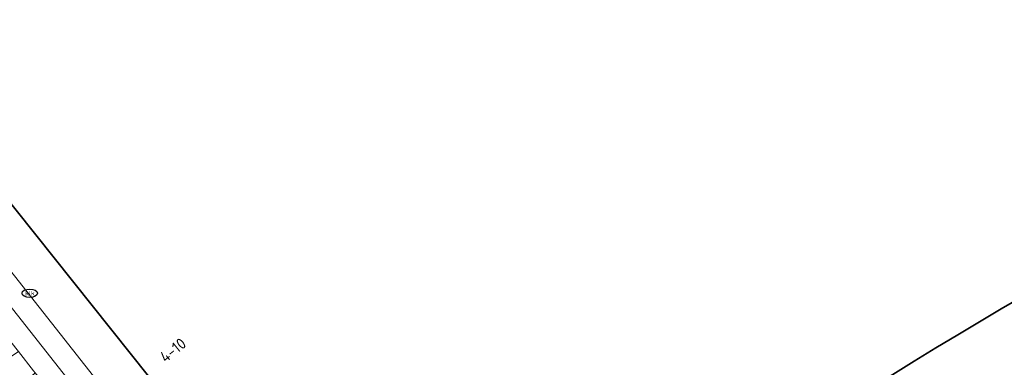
# Model space of a CAD drawing. Header units: metres. Extents: x 103671 to 105190, y 427150 to 429171.
# Tile 23 of 256: x 103855 to 103934, y 427626 to 427654. Entities that reach past the tile are written whole.
import ezdxf
from ezdxf.enums import TextEntityAlignment as Align

# ---------------------------------------------------------------- set-up
doc = ezdxf.new("R2010")
doc.units = ezdxf.units.M
for name, color, linetype, lineweight in [('B-WE-IE-MEUBILAIR-S', 253, 'Continuous', 25), ('B-WE-OG-BEBOUWING-GV', 253, 'Continuous', 35), ('B-WE-OG-BEBOUWING-T18', 7, 'Continuous', 18), ('B-WE-VH-GESLOTENVERHARDING_ASFALT-GV', 253, 'Continuous', 18), ('B-WE-VH-OPENVERHARDING_TEGEL-GV', 253, 'Continuous', 18), ('X-XX-AL-VERWIJZING-G', 253, 'Continuous', 18)]:
    doc.layers.add(name, color=color, linetype=linetype, lineweight=lineweight)
doc.styles.add('NLCS-ISO', font='NLCS-ISO.ttf')
doc.styles.add('NLCS-ISO-M500-T18', font='NLCS-ISO.ttf', dxfattribs={"height": 0.9})

# ---------------------------------------------------------------- blocks, each defined once
blk = doc.blocks.new('SIE-MEUBILAIR_PUT_KOLK-SO')
blk.add_ellipse((0, 0), major_axis=(1.25, 0), ratio=0.54)
at = {"style": 'NLCS-ISO'}
blk.add_text('klk', height=0.75, dxfattribs=at).set_placement((0.03, 0), align=Align.MIDDLE_CENTER)

msp = doc.modelspace()

# ---------------------------------------------------------------- linework, layer by layer
at = {"layer": 'B-WE-OG-BEBOUWING-GV', "flags": 128}
msp.add_lwpolyline([(104012.381, 427666.372), (104000, 427687.907), (103980.318, 427722.141), (103973.257, 427734.422), (103970.342, 427739.492), (103968.875, 427742.044), (103968.65, 427742.435), (103967.083, 427745.191), (103964.3, 427750), (103963.453, 427751.474), (103961.955, 427754.08), (103958.311, 427760.418), (103947.368, 427750), (103844.318, 427651.893), (103886.888, 427598.523)], dxfattribs=at)
at = {"layer": 'B-WE-OG-BEBOUWING-GV'}
msp.add_lwpolyline([(103886.888, 427598.523, -0.0786), (104000, 427662.009)], format="xyb", dxfattribs=at)
at = {"layer": 'B-WE-VH-GESLOTENVERHARDING_ASFALT-GV', "flags": 128}
msp.add_lwpolyline([(103831.79, 427656.91), (103835.052, 427652.776), (103838.794, 427648.02), (103839.257, 427647.432), (103846.343, 427638.428), (103846.373, 427638.389), (103847.643, 427636.776), (103847.726, 427636.67), (103855.032, 427627.387), (103855.145, 427627.244), (103856.349, 427625.713), (103856.484, 427625.541), (103863.81, 427616.233), (103863.919, 427616.095), (103865.221, 427614.441), (103865.363, 427614.261), (103881.244, 427594.081), (103884, 427596.25), (103837.878, 427654.801)], dxfattribs=at)
at = {"layer": 'B-WE-VH-OPENVERHARDING_TEGEL-GV'}
msp.add_lwpolyline([(104000, 427662.009, 0.0786), (103886.888, 427598.523)], format="xyb", dxfattribs=at)
at = {"layer": 'B-WE-VH-OPENVERHARDING_TEGEL-GV', "flags": 128}
for points in [[(103837.873, 427654.808), (103837.878, 427654.801), (103884, 427596.25), (103886.888, 427598.523), (103844.318, 427651.893)], [(103855.221, 427624.395), (103855.527, 427624.672), (103856.484, 427625.541), (103856.349, 427625.713), (103855.145, 427627.244), (103854.075, 427626.518), (103853.734, 427626.287), (103850.749, 427623.932)]]:
    msp.add_lwpolyline(points, dxfattribs=at)
at = {"layer": 'X-XX-AL-VERWIJZING-G', "flags": 128}
msp.add_lwpolyline([(103882.547, 427595.246), (103701.395, 427825.435)], dxfattribs=at)

# ---------------------------------------------------------------- block references
at = {"layer": 'B-WE-IE-MEUBILAIR-S', "xscale": 0.5, "yscale": 0.5, "zscale": 0.5}
msp.add_blockref('SIE-MEUBILAIR_PUT_KOLK-SO', (103856.05, 427631.92), dxfattribs=at)

# ---------------------------------------------------------------- texts
at = {"layer": 'B-WE-OG-BEBOUWING-T18', "style": 'NLCS-ISO-M500-T18'}
msp.add_text('4-10', height=0.9, rotation=38.6, dxfattribs=at).set_placement((103867.517, 427627.365), align=Align.MIDDLE)

doc.saveas('drawing.dxf')
